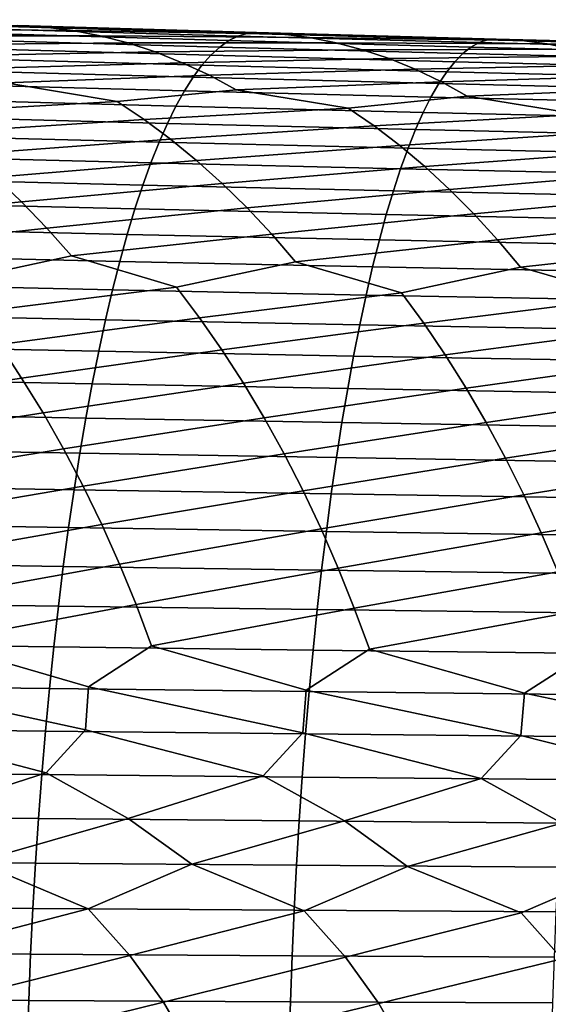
# Model space of a CAD drawing. Header units: metres. Extents: x -240 to 45, y -77 to 27.
# Tile 230 of 256: x -107.28 to -102.79, y 1.96 to 10.31. Entities that reach past the tile are written whole.
import ezdxf

# ---------------------------------------------------------------- set-up
doc = ezdxf.new("R2010")
doc.units = ezdxf.units.M
doc.layers.add('solid_102011X2', color=7, linetype='CONTINUOUS')

msp = doc.modelspace()

# ---------------------------------------------------------------- linework, layer by layer
at = {"layer": 'solid_102011X2'}
for points in [[(-108.828926, 10.281526, 366.326721), (-109.070297, 10.311079, 366.687378), (-107.292427, 10.261494, 367.49469), (-107.059662, 10.248259, 367.131073)], [(-108.587585, 10.236096, 365.96759), (-108.828926, 10.281526, 366.326721), (-107.059662, 10.248259, 367.131073), (-106.826469, 10.219172, 366.768372)], [(-108.346649, 10.174894, 365.610535), (-108.587585, 10.236096, 365.96759), (-106.826469, 10.219172, 366.768372), (-106.593292, 10.174309, 366.407135)], [(-105.502998, 10.133601, 369.083527), (-107.551491, 10.192826, 368.676422), (-107.635338, 10.138311, 369.067993), (-105.579407, 10.079391, 369.474182)], [(-105.426254, 10.17216, 368.691071), (-107.46727, 10.231598, 368.283081), (-107.551491, 10.192826, 368.676422), (-105.502998, 10.133601, 369.083527)], [(-105.349289, 10.194998, 368.297424), (-107.382805, 10.254558, 367.88855), (-107.46727, 10.231598, 368.283081), (-105.426254, 10.17216, 368.691071)], [(-105.266441, 10.201917, 367.904327), (-107.292427, 10.261494, 367.49469), (-107.382805, 10.254558, 367.88855), (-105.349289, 10.194998, 368.297424)], [(-107.059662, 10.248259, 367.131073), (-107.292427, 10.261494, 367.49469), (-105.266441, 10.201917, 367.904327)], [(-106.826469, 10.219172, 366.768372), (-107.059662, 10.248259, 367.131073), (-105.266441, 10.201917, 367.904327), (-105.041901, 10.189047, 367.538696)], [(-106.593292, 10.174309, 366.407135), (-106.826469, 10.219172, 366.768372), (-105.041901, 10.189047, 367.538696), (-104.816917, 10.160419, 367.17395)], [(-103.30896, 10.139077, 368.669769), (-105.349289, 10.194998, 368.297424), (-105.426254, 10.17216, 368.691071), (-103.378433, 10.116351, 369.062531)], [(-103.23365, 10.145983, 368.277435), (-105.266441, 10.201917, 367.904327), (-105.349289, 10.194998, 368.297424), (-103.30896, 10.139077, 368.669769)], [(-105.041901, 10.189047, 367.538696), (-105.266441, 10.201917, 367.904327), (-103.23365, 10.145983, 368.277435)], [(-104.816917, 10.160419, 367.17395), (-105.041901, 10.189047, 367.538696), (-103.23365, 10.145983, 368.277435), (-103.017365, 10.133472, 367.90979)], [(-108.106468, 10.098026, 365.256042), (-108.346649, 10.174894, 365.610535), (-106.593292, 10.174309, 366.407135), (-106.360474, 10.113767, 366.047943)], [(-107.867386, 10.005636, 364.904724), (-108.106468, 10.098026, 365.256042), (-106.360474, 10.113767, 366.047943), (-106.128357, 10.03765, 365.691345)], [(-105.579407, 10.079391, 369.474182), (-107.635338, 10.138311, 369.067993), (-107.718674, 10.068125, 369.457153), (-105.655342, 10.009601, 369.862457)], [(-106.360474, 10.113767, 366.047943), (-106.593292, 10.174309, 366.407135), (-104.816917, 10.160419, 367.17395), (-104.591927, 10.116105, 366.810638)], [(-106.128357, 10.03765, 365.691345), (-106.360474, 10.113767, 366.047943), (-104.591927, 10.116105, 366.810638), (-104.367264, 10.056202, 366.44931)], [(-103.447701, 10.077991, 369.454102), (-105.502998, 10.133601, 369.083527), (-105.579407, 10.079391, 369.474182), (-103.51667, 10.024064, 369.843872)], [(-103.378433, 10.116351, 369.062531), (-105.426254, 10.17216, 368.691071), (-105.502998, 10.133601, 369.083527), (-103.447701, 10.077991, 369.454102)], [(-104.591927, 10.116105, 366.810638), (-104.816917, 10.160419, 367.17395), (-103.017365, 10.133472, 367.90979), (-102.800629, 10.105294, 367.542969)], [(-104.367264, 10.056202, 366.44931), (-104.591927, 10.116105, 366.810638), (-102.800629, 10.105294, 367.542969), (-102.583862, 10.061515, 367.177582)], [(-101.324127, 10.0642, 369.396973), (-103.378433, 10.116351, 369.062531), (-103.447701, 10.077991, 369.454102), (-101.385918, 10.026023, 369.787659)], [(-101.262154, 10.086824, 369.005096), (-103.30896, 10.139077, 368.669769), (-103.378433, 10.116351, 369.062531), (-101.324127, 10.0642, 369.396973)], [(-101.194389, 10.09372, 368.613525), (-103.23365, 10.145983, 368.277435), (-103.30896, 10.139077, 368.669769), (-101.262154, 10.086824, 369.005096)], [(-103.017365, 10.133472, 367.90979), (-103.23365, 10.145983, 368.277435), (-101.194389, 10.09372, 368.613525)], [(-102.800629, 10.105294, 367.542969), (-103.017365, 10.133472, 367.90979), (-101.194389, 10.09372, 368.613525), (-100.986397, 10.081566, 368.243866)], [(-102.583862, 10.061515, 367.177582), (-102.800629, 10.105294, 367.542969), (-100.986397, 10.081566, 368.243866), (-100.777946, 10.053826, 367.875)], [(-107.629829, 9.8979, 364.557098), (-107.867386, 10.005636, 364.904724), (-106.128357, 10.03765, 365.691345), (-105.897285, 9.946101, 365.33786)], [(-105.655342, 10.009601, 369.862457), (-107.718674, 10.068125, 369.457153), (-107.801361, 9.982377, 369.843292), (-105.730698, 9.924339, 370.247742)], [(-105.897285, 9.946101, 365.33786), (-106.128357, 10.03765, 365.691345), (-104.367264, 10.056202, 366.44931), (-104.14325, 9.980811, 366.090546)], [(-103.51667, 10.024064, 369.843872), (-105.579407, 10.079391, 369.474182), (-105.655342, 10.009601, 369.862457), (-103.585213, 9.954643, 370.231293)], [(-104.14325, 9.980811, 366.090546), (-104.367264, 10.056202, 366.44931), (-102.583862, 10.061515, 367.177582), (-102.367378, 10.002229, 366.814148)], [(-101.447441, 9.97236, 370.176575), (-103.51667, 10.024064, 369.843872), (-103.585213, 9.954643, 370.231293), (-101.508583, 9.903283, 370.56311)], [(-101.385918, 10.026023, 369.787659), (-103.447701, 10.077991, 369.454102), (-103.51667, 10.024064, 369.843872), (-101.447441, 9.97236, 370.176575)], [(-105.730698, 9.924339, 370.247742), (-107.801361, 9.982377, 369.843292), (-107.883301, 9.881207, 370.225861), (-105.805359, 9.823746, 370.629456)], [(-107.394302, 9.775, 364.213654), (-107.629829, 9.8979, 364.557098), (-105.897285, 9.946101, 365.33786), (-105.667656, 9.839293, 364.988037)], [(-105.667656, 9.839293, 364.988037), (-105.897285, 9.946101, 365.33786), (-104.14325, 9.980811, 366.090546), (-103.920212, 9.890072, 365.734924)], [(-103.585213, 9.954643, 370.231293), (-105.655342, 10.009601, 369.862457), (-105.730698, 9.924339, 370.247742), (-103.653229, 9.869837, 370.615692)], [(-103.920212, 9.890072, 365.734924), (-104.14325, 9.980811, 366.090546), (-102.367378, 10.002229, 366.814148), (-102.151505, 9.927537, 366.453247)], [(-101.508583, 9.903283, 370.56311), (-103.585213, 9.954643, 370.231293), (-103.653229, 9.869837, 370.615692), (-101.56926, 9.8189, 370.946686)], [(-105.805359, 9.823746, 370.629456), (-107.883301, 9.881207, 370.225861), (-107.964333, 9.764762, 370.604248), (-105.879211, 9.707966, 371.006989)], [(-103.653229, 9.869837, 370.615692), (-105.730698, 9.924339, 370.247742), (-105.805359, 9.823746, 370.629456), (-103.720619, 9.769783, 370.996552)], [(-105.439972, 9.717403, 364.642365), (-105.667656, 9.839293, 364.988037), (-103.920212, 9.890072, 365.734924), (-103.698555, 9.784154, 365.382904)], [(-103.698555, 9.784154, 365.382904), (-103.920212, 9.890072, 365.734924), (-102.151505, 9.927537, 366.453247), (-101.936546, 9.837575, 366.095459)], [(-101.56926, 9.8189, 370.946686), (-103.653229, 9.869837, 370.615692), (-103.720619, 9.769783, 370.996552), (-101.629379, 9.719349, 371.32666)], [(-108.16552, 9.521669, 363.251648), (-108.400764, 9.674999, 363.583771), (-107.394302, 9.775, 364.213654), (-106.448578, 9.616052, 364.03537)], [(-106.448578, 9.616052, 364.03537), (-107.394302, 9.775, 364.213654), (-105.667656, 9.839293, 364.988037), (-105.439972, 9.717403, 364.642365)], [(-103.720619, 9.769783, 370.996552), (-105.805359, 9.823746, 370.629456), (-105.879211, 9.707966, 371.006989), (-103.787277, 9.654627, 371.37323)], [(-104.489212, 9.560502, 364.450806), (-105.439972, 9.717403, 364.642365), (-103.698555, 9.784154, 365.382904), (-103.478745, 9.663234, 365.035065)], [(-103.478745, 9.663234, 365.035065), (-103.698555, 9.784154, 365.382904), (-101.936546, 9.837575, 366.095459), (-101.722885, 9.73251, 365.741272)], [(-105.879211, 9.707966, 371.006989), (-107.964333, 9.764762, 370.604248), (-108.044357, 9.633221, 370.977875), (-105.952126, 9.577179, 371.379761)], [(-106.220978, 9.46393, 363.701019), (-106.448578, 9.616052, 364.03537), (-105.439972, 9.717403, 364.642365), (-104.489212, 9.560502, 364.450806)], [(-103.787277, 9.654627, 371.37323), (-105.879211, 9.707966, 371.006989), (-105.952126, 9.577179, 371.379761), (-103.853096, 9.524546, 371.745148)], [(-101.629379, 9.719349, 371.32666), (-103.720619, 9.769783, 370.996552), (-103.787277, 9.654627, 371.37323), (-101.688843, 9.604774, 371.702484)], [(-102.523056, 9.508375, 364.829651), (-103.478745, 9.663234, 365.035065), (-101.722885, 9.73251, 365.741272), (-101.511002, 9.612515, 365.391235)], [(-107.933449, 9.353827, 362.925262), (-108.16552, 9.521669, 363.251648), (-106.448578, 9.616052, 364.03537), (-106.220978, 9.46393, 363.701019)], [(-105.952126, 9.577179, 371.379761), (-108.044357, 9.633221, 370.977875), (-108.12323, 9.486795, 371.34613), (-106.02401, 9.431595, 371.747192)], [(-104.269302, 9.409535, 364.114227), (-104.489212, 9.560502, 364.450806), (-103.478745, 9.663234, 365.035065), (-102.523056, 9.508375, 364.829651)], [(-101.688843, 9.604774, 371.702484), (-103.787277, 9.654627, 371.37323), (-103.853096, 9.524546, 371.745148), (-101.747559, 9.47535, 372.073578)], [(-105.996437, 9.297374, 363.372375), (-106.220978, 9.46393, 363.701019), (-104.489212, 9.560502, 364.450806), (-104.269302, 9.409535, 364.114227)], [(-103.853096, 9.524546, 371.745148), (-105.952126, 9.577179, 371.379761), (-106.02401, 9.431595, 371.747192), (-103.917976, 9.379749, 372.111755)], [(-101.747559, 9.47535, 372.073578), (-103.853096, 9.524546, 371.745148), (-103.917976, 9.379749, 372.111755), (-101.805435, 9.331289, 372.439362)], [(-106.02401, 9.431595, 371.747192), (-108.12323, 9.486795, 371.34613), (-108.200844, 9.3257, 371.708496), (-106.094734, 9.271426, 372.108704)], [(-107.705254, 9.171763, 362.60498), (-107.933449, 9.353827, 362.925262), (-106.220978, 9.46393, 363.701019), (-105.996437, 9.297374, 363.372375)], [(-104.052322, 9.244206, 363.783386), (-104.269302, 9.409535, 364.114227), (-102.523056, 9.508375, 364.829651), (-102.310867, 9.35851, 364.490845)], [(-103.917976, 9.379749, 372.111755), (-106.02401, 9.431595, 371.747192), (-106.094734, 9.271426, 372.108704), (-103.981819, 9.22045, 372.472443)], [(-105.775635, 9.116671, 363.049896), (-105.996437, 9.297374, 363.372375), (-104.269302, 9.409535, 364.114227), (-104.052322, 9.244206, 363.783386)], [(-103.838936, 9.064799, 363.458679), (-104.052322, 9.244206, 363.783386), (-102.310867, 9.35851, 364.490845), (-102.101486, 9.194349, 364.157776)], [(-101.805435, 9.331289, 372.439362), (-103.917976, 9.379749, 372.111755), (-103.981819, 9.22045, 372.472443), (-101.862389, 9.1728, 372.799255)], [(-106.094734, 9.271426, 372.108704), (-108.200844, 9.3257, 371.708496), (-108.277069, 9.150187, 372.064362), (-106.164192, 9.096924, 372.463776)], [(-107.481216, 8.975785, 362.291351), (-107.705254, 9.171763, 362.60498), (-105.996437, 9.297374, 363.372375), (-105.775635, 9.116671, 363.049896)], [(-103.981819, 9.22045, 372.472443), (-106.094734, 9.271426, 372.108704), (-106.164192, 9.096924, 372.463776), (-104.044518, 9.046896, 372.826721)], [(-105.558838, 8.922122, 362.73407), (-105.775635, 9.116671, 363.049896), (-104.052322, 9.244206, 363.783386), (-103.838936, 9.064799, 363.458679)], [(-101.862389, 9.1728, 372.799255), (-103.981819, 9.22045, 372.472443), (-104.044518, 9.046896, 372.826721), (-101.918327, 9.000131, 373.15271)], [(-103.629425, 8.871613, 363.140656), (-103.838936, 9.064799, 363.458679), (-102.101486, 9.194349, 364.157776), (-101.895569, 9.016174, 363.830902)], [(-106.164192, 9.096924, 372.463776), (-108.277069, 9.150187, 372.064362), (-108.351799, 8.960533, 372.413208), (-106.232292, 8.908364, 372.811829)], [(-107.26162, 8.766197, 361.984833), (-107.481216, 8.975785, 362.291351), (-105.775635, 9.116671, 363.049896), (-105.558838, 8.922122, 362.73407)], [(-104.044518, 9.046896, 372.826721), (-106.164192, 9.096924, 372.463776), (-106.232292, 8.908364, 372.811829), (-104.105995, 8.859363, 373.173981)], [(-105.346329, 8.714032, 362.425385), (-105.558838, 8.922122, 362.73407), (-103.838936, 9.064799, 363.458679), (-103.629425, 8.871613, 363.140656)], [(-101.918327, 9.000131, 373.15271), (-104.044518, 9.046896, 372.826721), (-104.105995, 8.859363, 373.173981), (-101.97316, 8.813555, 373.499176)], [(-108.947815, 8.59693, 361.211853), (-109.169502, 8.821422, 361.508636), (-107.481216, 8.975785, 362.291351), (-107.26162, 8.766197, 361.984833)], [(-106.232292, 8.908364, 372.811829), (-108.351799, 8.960533, 372.413208), (-108.424904, 8.75702, 372.754486), (-106.298912, 8.706028, 373.152313)], [(-103.424034, 8.664947, 362.829803), (-103.629425, 8.871613, 363.140656), (-101.895569, 9.016174, 363.830902), (-101.693367, 8.82428, 363.510681)], [(-107.046814, 8.543344, 361.685913), (-107.26162, 8.766197, 361.984833), (-105.558838, 8.922122, 362.73407), (-105.346329, 8.714032, 362.425385)], [(-104.105995, 8.859363, 373.173981), (-106.232292, 8.908364, 372.811829), (-106.298912, 8.706028, 373.152313), (-104.16613, 8.658129, 373.513702)], [(-105.138443, 8.49274, 362.124298), (-105.346329, 8.714032, 362.425385), (-103.629425, 8.871613, 363.140656), (-103.424034, 8.664947, 362.829803)], [(-101.97316, 8.813555, 373.499176), (-104.105995, 8.859363, 373.173981), (-104.16613, 8.658129, 373.513702), (-102.02681, 8.61335, 373.838135)], [(-103.223099, 8.445137, 362.52655), (-103.424034, 8.664947, 362.829803), (-101.693367, 8.82428, 363.510681), (-101.49514, 8.618963, 363.197632)], [(-108.731415, 8.359471, 360.923096), (-108.947815, 8.59693, 361.211853), (-107.26162, 8.766197, 361.984833), (-107.046814, 8.543344, 361.685913)], [(-106.298912, 8.706028, 373.152313), (-108.424904, 8.75702, 372.754486), (-108.496277, 8.539967, 373.087677), (-106.363953, 8.49023, 373.484741)], [(-106.83712, 8.307589, 361.39502), (-107.046814, 8.543344, 361.685913), (-105.346329, 8.714032, 362.425385), (-105.138443, 8.49274, 362.124298)], [(-104.16613, 8.658129, 373.513702), (-106.298912, 8.706028, 373.152313), (-106.363953, 8.49023, 373.484741), (-104.224838, 8.443507, 373.845367)], [(-104.935478, 8.258604, 361.831268), (-105.138443, 8.49274, 362.124298), (-103.424034, 8.664947, 362.829803), (-103.223099, 8.445137, 362.52655)], [(-102.02681, 8.61335, 373.838135), (-104.16613, 8.658129, 373.513702), (-104.224838, 8.443507, 373.845367), (-102.079185, 8.399828, 374.169037)], [(-103.026909, 8.212541, 362.231415), (-103.223099, 8.445137, 362.52655), (-101.49514, 8.618963, 363.197632), (-101.301193, 8.400558, 362.892242)], [(-107.846069, 8.091159, 360.814941), (-108.731415, 8.359471, 360.923096), (-107.046814, 8.543344, 361.685913), (-106.83712, 8.307589, 361.39502)], [(-106.363953, 8.49023, 373.484741), (-108.496277, 8.539967, 373.087677), (-108.565811, 8.309714, 373.412262), (-106.427322, 8.261309, 373.808594)], [(-105.945656, 8.041794, 361.274353), (-106.83712, 8.307589, 361.39502), (-105.138443, 8.49274, 362.124298), (-104.935478, 8.258604, 361.831268)], [(-104.224838, 8.443507, 373.845367), (-106.363953, 8.49023, 373.484741), (-106.427322, 8.261309, 373.808594), (-104.282036, 8.215837, 374.168457)], [(-104.038002, 7.995278, 361.697601), (-104.935478, 8.258604, 361.831268), (-103.223099, 8.445137, 362.52655), (-103.026909, 8.212541, 362.231415)], [(-102.079185, 8.399828, 374.169037), (-104.224838, 8.443507, 373.845367), (-104.282036, 8.215837, 374.168457), (-102.130211, 8.173326, 374.491425)], [(-102.123528, 7.951632, 362.084137), (-103.026909, 8.212541, 362.231415), (-101.301193, 8.400558, 362.892242), (-101.111816, 8.169416, 362.594971)], [(-106.427322, 8.261309, 373.808594), (-108.565811, 8.309714, 373.412262), (-108.633392, 8.066607, 373.727722), (-106.488907, 8.01961, 374.123322)], [(-107.64444, 7.82959, 360.542511), (-107.846069, 8.091159, 360.814941), (-106.83712, 8.307589, 361.39502), (-105.945656, 8.041794, 361.274353)], [(-104.282036, 8.215837, 374.168457), (-106.427322, 8.261309, 373.808594), (-106.488907, 8.01961, 374.123322), (-104.337631, 7.97546, 374.482483)], [(-105.750381, 7.782023, 360.999878), (-105.945656, 8.041794, 361.274353), (-104.935478, 8.258604, 361.831268), (-104.038002, 7.995278, 361.697601)], [(-102.130211, 8.173326, 374.491425), (-104.282036, 8.215837, 374.168457), (-104.337631, 7.97546, 374.482483), (-102.17981, 7.934183, 374.804718)], [(-103.849113, 7.737213, 361.421051), (-104.038002, 7.995278, 361.697601), (-103.026909, 8.212541, 362.231415), (-102.123528, 7.951632, 362.084137)], [(-106.488907, 8.01961, 374.123322), (-108.633392, 8.066607, 373.727722), (-108.698929, 7.811025, 374.033569), (-106.54863, 7.76551, 374.428467)], [(-107.449203, 7.556266, 360.279327), (-107.64444, 7.82959, 360.542511), (-105.945656, 8.041794, 361.274353), (-105.750381, 7.782023, 360.999878)], [(-104.337631, 7.97546, 374.482483), (-106.488907, 8.01961, 374.123322), (-106.54863, 7.76551, 374.428467), (-104.391533, 7.72275, 374.786926)], [(-105.561287, 7.510549, 360.73468), (-105.750381, 7.782023, 360.999878), (-104.038002, 7.995278, 361.697601), (-103.849113, 7.737213, 361.421051)], [(-102.17981, 7.934183, 374.804718), (-104.337631, 7.97546, 374.482483), (-104.391533, 7.72275, 374.786926), (-102.227898, 7.682772, 375.10849)], [(-103.666191, 7.467494, 361.153839), (-103.849113, 7.737213, 361.421051), (-102.123528, 7.951632, 362.084137), (-101.941071, 7.69518, 361.805542)], [(-106.54863, 7.76551, 374.428467), (-108.698929, 7.811025, 374.033569), (-108.762299, 7.543368, 374.329346), (-106.606377, 7.499405, 374.723602)], [(-107.260651, 7.271604, 360.025757), (-107.449203, 7.556266, 360.279327), (-105.750381, 7.782023, 360.999878), (-105.561287, 7.510549, 360.73468)], [(-104.391533, 7.72275, 374.786926), (-106.54863, 7.76551, 374.428467), (-106.606377, 7.499405, 374.723602), (-104.443657, 7.458103, 375.08136)], [(-105.378654, 7.227787, 360.479126), (-105.561287, 7.510549, 360.73468), (-103.849113, 7.737213, 361.421051), (-103.666191, 7.467494, 361.153839)], [(-102.227898, 7.682772, 375.10849), (-104.391533, 7.72275, 374.786926), (-104.443657, 7.458103, 375.08136), (-102.274399, 7.419487, 375.402252)], [(-103.489517, 7.186532, 360.896332), (-103.666191, 7.467494, 361.153839), (-101.941071, 7.69518, 361.805542), (-101.764359, 7.427119, 361.536316)], [(-108.947823, 7.020362, 359.294952), (-109.135071, 7.317964, 359.536621), (-107.449203, 7.556266, 360.279327), (-107.260651, 7.271604, 360.025757)], [(-106.606377, 7.499405, 374.723602), (-108.762299, 7.543368, 374.329346), (-108.82341, 7.26404, 374.614624), (-106.662064, 7.221699, 375.008179)], [(-107.079063, 6.976051, 359.782196), (-107.260651, 7.271604, 360.025757), (-105.561287, 7.510549, 360.73468), (-105.378654, 7.227787, 360.479126)], [(-104.443657, 7.458103, 375.08136), (-106.606377, 7.499405, 374.723602), (-106.662064, 7.221699, 375.008179), (-104.493935, 7.18192, 375.365326)], [(-105.202766, 6.934181, 360.233673), (-105.378654, 7.227787, 360.479126), (-103.666191, 7.467494, 361.153839), (-103.489517, 7.186532, 360.896332)], [(-102.274399, 7.419487, 375.402252), (-104.443657, 7.458103, 375.08136), (-104.493935, 7.18192, 375.365326), (-102.319252, 7.144725, 375.685547)], [(-103.319359, 6.894768, 360.648956), (-103.489517, 7.186532, 360.896332), (-101.764359, 7.427119, 361.536316), (-101.593674, 7.147856, 361.276886)], [(-108.768066, 6.712285, 359.063599), (-108.947823, 7.020362, 359.294952), (-107.260651, 7.271604, 360.025757), (-107.079063, 6.976051, 359.782196)], [(-106.662064, 7.221699, 375.008179), (-108.82341, 7.26404, 374.614624), (-108.882172, 6.973478, 374.888885), (-106.715622, 6.932825, 375.28183)], [(-106.904739, 6.67007, 359.548981), (-107.079063, 6.976051, 359.782196), (-105.378654, 7.227787, 360.479126), (-105.202766, 6.934181, 360.233673)], [(-104.493935, 7.18192, 375.365326), (-106.662064, 7.221699, 375.008179), (-106.715622, 6.932825, 375.28183), (-104.542274, 6.894629, 375.638336)], [(-105.033897, 6.630189, 359.998627), (-105.202766, 6.934181, 360.233673), (-103.489517, 7.186532, 360.896332), (-103.319359, 6.894768, 360.648956)], [(-102.319252, 7.144725, 375.685547), (-104.493935, 7.18192, 375.365326), (-104.542274, 6.894629, 375.638336), (-102.362381, 6.858915, 375.957947)], [(-103.155975, 6.592658, 360.412048), (-103.319359, 6.894768, 360.648956), (-101.593674, 7.147856, 361.276886), (-101.429276, 6.85783, 361.027618)], [(-106.715622, 6.932825, 375.28183), (-108.882172, 6.973478, 374.888885), (-108.938507, 6.672134, 375.151764), (-106.766953, 6.633232, 375.544098)], [(-108.596542, 6.394207, 358.842804), (-108.768066, 6.712285, 359.063599), (-107.079063, 6.976051, 359.782196), (-106.904739, 6.67007, 359.548981)], [(-106.738396, 6.354132, 359.326385), (-106.904739, 6.67007, 359.548981), (-105.202766, 6.934181, 360.233673), (-105.033897, 6.630189, 359.998627)], [(-104.542274, 6.894629, 375.638336), (-106.715622, 6.932825, 375.28183), (-106.766953, 6.633232, 375.544098), (-104.588615, 6.596681, 375.900024)], [(-104.872757, 6.31628, 359.774231), (-105.033897, 6.630189, 359.998627), (-103.319359, 6.894768, 360.648956), (-103.155975, 6.592658, 360.412048)], [(-102.362381, 6.858915, 375.957947), (-104.542274, 6.894629, 375.638336), (-104.588615, 6.596681, 375.900024), (-102.403725, 6.562504, 376.219025)], [(-103.000076, 6.280666, 360.185913), (-103.155975, 6.592658, 360.412048), (-101.429276, 6.85783, 361.027618), (-101.271416, 6.557493, 360.788879)], [(-106.766953, 6.633232, 375.544098), (-108.938507, 6.672134, 375.151764), (-108.992302, 6.360466, 375.402832), (-106.815979, 6.323376, 375.794586)], [(-108.433861, 6.06663, 358.632721), (-108.596542, 6.394207, 358.842804), (-106.904739, 6.67007, 359.548981), (-106.738396, 6.354132, 359.326385)], [(-104.588615, 6.596681, 375.900024), (-106.766953, 6.633232, 375.544098), (-106.815979, 6.323376, 375.794586), (-104.632866, 6.288527, 376.149933)], [(-106.580635, 6.028733, 359.114624), (-106.738396, 6.354132, 359.326385), (-105.033897, 6.630189, 359.998627), (-104.872757, 6.31628, 359.774231)], [(-104.719955, 5.992946, 359.560791), (-104.872757, 6.31628, 359.774231), (-103.155975, 6.592658, 360.412048), (-103.000076, 6.280666, 360.185913)], [(-102.403725, 6.562504, 376.219025), (-104.588615, 6.596681, 375.900024), (-104.632866, 6.288527, 376.149933), (-102.443199, 6.25594, 376.468353)], [(-102.852249, 5.959282, 359.970795), (-103.000076, 6.280666, 360.185913), (-101.271416, 6.557493, 360.788879), (-101.120789, 6.247307, 360.560944)], [(-106.815979, 6.323376, 375.794586), (-108.992302, 6.360466, 375.402832), (-109.04348, 6.038959, 375.641724), (-106.862617, 6.003739, 376.032928)], [(-108.279587, 5.730038, 358.433929), (-108.433861, 6.06663, 358.632721), (-106.738396, 6.354132, 359.326385), (-106.580635, 6.028733, 359.114624)], [(-104.632866, 6.288527, 376.149933), (-106.815979, 6.323376, 375.794586), (-106.862617, 6.003739, 376.032928), (-104.674973, 5.970646, 376.387695)], [(-106.43103, 5.694356, 358.914215), (-106.580635, 6.028733, 359.114624), (-104.872757, 6.31628, 359.774231), (-104.719955, 5.992946, 359.560791)], [(-104.575035, 5.660668, 359.358765), (-104.719955, 5.992946, 359.560791), (-103.000076, 6.280666, 360.185913), (-102.852249, 5.959282, 359.970795)], [(-102.443199, 6.25594, 376.468353), (-104.632866, 6.288527, 376.149933), (-104.674973, 5.970646, 376.387695), (-102.480759, 5.939702, 376.705597)], [(-102.712044, 5.628986, 359.767151), (-102.852249, 5.959282, 359.970795), (-101.120789, 6.247307, 360.560944), (-100.977966, 5.927758, 360.344147)], [(-106.862617, 6.003739, 376.032928), (-109.04348, 6.038959, 375.641724), (-109.09198, 5.708115, 375.868011), (-106.906815, 5.67482, 376.258728)], [(-108.133965, 5.384935, 358.246674), (-108.279587, 5.730038, 358.433929), (-106.580635, 6.028733, 359.114624), (-106.43103, 5.694356, 358.914215)], [(-104.674973, 5.970646, 376.387695), (-106.862617, 6.003739, 376.032928), (-106.906815, 5.67482, 376.258728), (-104.714859, 5.643536, 376.612976)], [(-106.289795, 5.351504, 358.725433), (-106.43103, 5.694356, 358.914215), (-104.719955, 5.992946, 359.560791), (-104.575035, 5.660668, 359.358765)], [(-102.480759, 5.939702, 376.705597), (-104.674973, 5.970646, 376.387695), (-104.714859, 5.643536, 376.612976), (-102.51635, 5.614282, 376.930359)], [(-104.438217, 5.319945, 359.168457), (-104.575035, 5.660668, 359.358765), (-102.852249, 5.959282, 359.970795), (-102.712044, 5.628986, 359.767151)], [(-106.906815, 5.67482, 376.258728), (-109.09198, 5.708115, 375.868011), (-109.137711, 5.368436, 376.081421), (-106.948486, 5.33712, 376.471619)], [(-107.997208, 5.031849, 358.071259), (-108.133965, 5.384935, 358.246674), (-106.43103, 5.694356, 358.914215), (-106.289795, 5.351504, 358.725433)], [(-104.714859, 5.643536, 376.612976), (-106.906815, 5.67482, 376.258728), (-106.948486, 5.33712, 376.471619), (-104.75248, 5.307693, 376.825409)], [(-106.157158, 5.000699, 358.548553), (-106.289795, 5.351504, 358.725433), (-104.575035, 5.660668, 359.358765), (-104.438217, 5.319945, 359.168457)], [(-102.51635, 5.614282, 376.930359), (-104.714859, 5.643536, 376.612976), (-104.75248, 5.307693, 376.825409), (-102.549911, 5.280175, 377.142273)], [(-104.309723, 4.971299, 358.990112), (-104.438217, 5.319945, 359.168457), (-102.712044, 5.628986, 359.767151), (-102.579674, 5.290273, 359.575287)], [(-106.948486, 5.33712, 376.471619), (-109.137711, 5.368436, 376.081421), (-109.180595, 5.020453, 376.281555), (-106.987572, 4.991163, 376.671295)], [(-106.289795, 5.351504, 358.725433), (-106.157158, 5.000699, 358.548553), (-106.692596, 4.652627, 358.217285), (-107.997208, 5.031849, 358.071259)], [(-104.75248, 5.307693, 376.825409), (-106.948486, 5.33712, 376.471619), (-106.987572, 4.991163, 376.671295), (-104.787766, 4.963641, 377.024628)], [(-104.438217, 5.319945, 359.168457), (-104.309723, 4.971299, 358.990112), (-104.846191, 4.624749, 358.6716), (-106.157158, 5.000699, 358.548553)], [(-102.549911, 5.280175, 377.142273), (-104.75248, 5.307693, 376.825409), (-104.787766, 4.963641, 377.024628), (-102.58139, 4.937903, 377.341064)], [(-102.579674, 5.290273, 359.575287), (-102.455353, 4.943661, 359.395508), (-102.992668, 4.598511, 359.089722), (-104.309723, 4.971299, 358.990112)], [(-106.987572, 4.991163, 376.671295), (-109.180595, 5.020453, 376.281555), (-109.220581, 4.664707, 376.46817), (-107.02401, 4.637489, 376.857483)], [(-107.997208, 5.031849, 358.071259), (-106.692596, 4.652627, 358.217285), (-106.718254, 4.288729, 358.029022), (-108.531425, 4.682137, 357.727173)], [(-104.787766, 4.963641, 377.024628), (-106.987572, 4.991163, 376.671295), (-107.02401, 4.637489, 376.857483), (-104.820656, 4.611914, 377.210358)], [(-106.157158, 5.000699, 358.548553), (-104.846191, 4.624749, 358.6716), (-104.874825, 4.262978, 358.485138), (-106.692596, 4.652627, 358.217285)], [(-104.309723, 4.971299, 358.990112), (-102.992668, 4.598511, 359.089722), (-103.024254, 4.23874, 358.904999), (-104.846191, 4.624749, 358.6716)], [(-102.58139, 4.937903, 377.341064), (-104.787766, 4.963641, 377.024628), (-104.820656, 4.611914, 377.210358), (-102.610741, 4.587996, 377.526367)], [(-102.455353, 4.943661, 359.395508), (-101.132484, 4.573926, 359.471161), (-101.167007, 4.216026, 359.288177), (-102.992668, 4.598511, 359.089722)], [(-107.053696, 3.922128, 357.774841), (-108.554085, 4.315983, 357.53714), (-108.531425, 4.682137, 357.727173), (-106.718254, 4.288729, 358.029022)], [(-107.02401, 4.637489, 376.857483), (-109.220581, 4.664707, 376.46817), (-109.257599, 4.30174, 376.6409), (-107.057747, 4.276638, 377.029816)], [(-104.820656, 4.611914, 377.210358), (-107.02401, 4.637489, 376.857483), (-107.057747, 4.276638, 377.029816), (-104.851105, 4.25305, 377.382324)], [(-105.2117, 3.898292, 358.239319), (-106.718254, 4.288729, 358.029022), (-106.692596, 4.652627, 358.217285), (-104.874825, 4.262978, 358.485138)], [(-103.362442, 3.875842, 358.667511), (-104.874825, 4.262978, 358.485138), (-104.846191, 4.624749, 358.6716), (-103.024254, 4.23874, 358.904999)], [(-102.610741, 4.587996, 377.526367), (-104.820656, 4.611914, 377.210358), (-104.851105, 4.25305, 377.382324), (-102.637901, 4.230991, 377.697906)], [(-101.506393, 3.854787, 359.05899), (-103.024254, 4.23874, 358.904999), (-102.992668, 4.598511, 359.089722), (-101.167007, 4.216026, 359.288177)], [(-107.057747, 4.276638, 377.029816), (-109.257599, 4.30174, 376.6409), (-109.291595, 3.932119, 376.79953), (-107.088722, 3.909172, 377.18808)], [(-108.186752, 3.558436, 357.317291), (-108.887978, 3.94734, 357.274567), (-108.554085, 4.315983, 357.53714), (-107.053696, 3.922128, 357.774841)], [(-104.851105, 4.25305, 377.382324), (-107.057747, 4.276638, 377.029816), (-107.088722, 3.909172, 377.18808), (-104.879074, 3.887608, 377.540222)], [(-106.357758, 3.536171, 357.803528), (-107.053696, 3.922128, 357.774841), (-106.718254, 4.288729, 358.029022), (-105.2117, 3.898292, 358.239319)], [(-104.521263, 3.515146, 358.253998), (-105.2117, 3.898292, 358.239319), (-104.874825, 4.262978, 358.485138), (-103.362442, 3.875842, 358.667511)], [(-102.637901, 4.230991, 377.697906), (-104.851105, 4.25305, 377.382324), (-104.879074, 3.887608, 377.540222), (-102.662857, 3.867442, 377.855469)], [(-102.677711, 3.495368, 358.668213), (-103.362442, 3.875842, 358.667511), (-103.024254, 4.23874, 358.904999), (-101.506393, 3.854787, 359.05899)], [(-107.088722, 3.909172, 377.18808), (-109.291595, 3.932119, 376.79953), (-109.322517, 3.556416, 376.943817), (-107.116905, 3.53566, 377.332031)], [(-107.642265, 3.167673, 357.32901), (-108.186752, 3.558436, 357.317291), (-107.053696, 3.922128, 357.774841), (-106.357758, 3.536171, 357.803528)], [(-104.879074, 3.887608, 377.540222), (-107.088722, 3.909172, 377.18808), (-107.116905, 3.53566, 377.332031), (-104.904518, 3.516155, 377.683838)], [(-105.817741, 3.148172, 357.804474), (-106.357758, 3.536171, 357.803528), (-105.2117, 3.898292, 358.239319), (-104.521263, 3.515146, 358.253998)], [(-102.662857, 3.867442, 377.855469), (-104.879074, 3.887608, 377.540222), (-104.904518, 3.516155, 377.683838), (-102.685555, 3.497914, 377.998749)], [(-103.985863, 3.129774, 358.244171), (-104.521263, 3.515146, 358.253998), (-103.362442, 3.875842, 358.667511), (-102.677711, 3.495368, 358.668213)], [(-107.116905, 3.53566, 377.332031), (-109.322517, 3.556416, 376.943817), (-109.350311, 3.175208, 377.073517), (-107.142235, 3.156676, 377.461426)], [(-106.697052, 2.769667, 357.459503), (-107.642265, 3.167673, 357.32901), (-106.357758, 3.536171, 357.803528), (-105.817741, 3.148172, 357.804474)], [(-104.904518, 3.516155, 377.683838), (-107.116905, 3.53566, 377.332031), (-107.142235, 3.156676, 377.461426), (-104.927376, 3.13926, 377.812927)], [(-104.863472, 2.752985, 357.919006), (-105.817741, 3.148172, 357.804474), (-104.521263, 3.515146, 358.253998), (-103.985863, 3.129774, 358.244171)], [(-102.685555, 3.497914, 377.998749), (-104.904518, 3.516155, 377.683838), (-104.927376, 3.13926, 377.812927), (-102.705948, 3.122972, 378.127533)], [(-103.02272, 2.737281, 358.342285), (-103.985863, 3.129774, 358.244171), (-102.677711, 3.495368, 358.668213), (-102.147095, 3.112485, 358.647705)], [(-107.142235, 3.156676, 377.461426), (-109.350311, 3.175208, 377.073517), (-109.374931, 2.789088, 377.188416), (-107.164673, 2.772808, 377.57608)], [(-108.16436, 2.389671, 356.958801), (-108.522987, 2.787321, 356.964172), (-107.642265, 3.167673, 357.32901), (-106.697052, 2.769667, 357.459503)], [(-104.927376, 3.13926, 377.812927), (-107.142235, 3.156676, 377.461426), (-107.164673, 2.772808, 377.57608), (-104.947632, 2.757509, 377.927307)], [(-106.341591, 2.374693, 357.447083), (-106.697052, 2.769667, 357.459503), (-105.817741, 3.148172, 357.804474), (-104.863472, 2.752985, 357.919006)], [(-102.705948, 3.122972, 378.127533), (-104.927376, 3.13926, 377.812927), (-104.947632, 2.757509, 377.927307), (-102.724014, 2.743201, 378.241669)], [(-104.511284, 2.360547, 357.899628), (-104.863472, 2.752985, 357.919006), (-103.985863, 3.129774, 358.244171), (-103.02272, 2.737281, 358.342285)], [(-102.673904, 2.347239, 358.315887), (-103.02272, 2.737281, 358.342285), (-102.147095, 3.112485, 358.647705), (-101.175255, 2.722561, 358.728821)], [(-107.164673, 2.772808, 377.57608), (-109.374931, 2.789088, 377.188416), (-109.396355, 2.398654, 377.288391), (-107.184196, 2.384653, 377.675781)], [(-107.876762, 1.989767, 356.949036), (-108.16436, 2.389671, 356.958801), (-106.697052, 2.769667, 357.459503), (-106.341591, 2.374693, 357.447083)], [(-104.947632, 2.757509, 377.927307), (-107.164673, 2.772808, 377.57608), (-107.184196, 2.384653, 377.675781), (-104.965256, 2.371495, 378.026794)], [(-102.724014, 2.743201, 378.241669), (-104.947632, 2.757509, 377.927307), (-104.965256, 2.371495, 378.026794), (-102.739746, 2.359188, 378.340912)], [(-106.056618, 1.9774, 357.431732), (-106.341591, 2.374693, 357.447083), (-104.863472, 2.752985, 357.919006), (-104.511284, 2.360547, 357.899628)], [(-104.229027, 1.965726, 357.878662), (-104.511284, 2.360547, 357.899628), (-103.02272, 2.737281, 358.342285), (-102.673904, 2.347239, 358.315887)], [(-107.184196, 2.384653, 377.675781), (-109.396355, 2.398654, 377.288391), (-109.414536, 2.004507, 377.373199), (-107.200768, 1.992806, 377.760437)], [(-107.642708, 1.587835, 356.940277), (-107.876762, 1.989767, 356.949036), (-106.341591, 2.374693, 357.447083), (-106.056618, 1.9774, 357.431732)], [(-104.965256, 2.371495, 378.026794), (-107.184196, 2.384653, 377.675781), (-107.200768, 1.992806, 377.760437), (-104.980209, 1.981809, 378.111237)], [(-105.824715, 1.578034, 357.418427), (-106.056618, 1.9774, 357.431732), (-104.511284, 2.360547, 357.899628), (-104.229027, 1.965726, 357.878662)], [(-102.739746, 2.359188, 378.340912), (-104.965256, 2.371495, 378.026794), (-104.980209, 1.981809, 378.111237), (-102.753082, 1.971525, 378.425171)], [(-103.999336, 1.568786, 357.860809), (-104.229027, 1.965726, 357.878662), (-102.673904, 2.347239, 358.315887), (-102.39444, 1.95475, 358.289398)], [(-107.200768, 1.992806, 377.760437), (-109.414536, 2.004507, 377.373199), (-109.429451, 1.607259, 377.44281), (-107.214355, 1.597876, 377.829865)], [(-106.95356, 1.182198, 357.069641), (-107.642708, 1.587835, 356.940277), (-106.056618, 1.9774, 357.431732), (-105.824715, 1.578034, 357.418427)], [(-104.980209, 1.981809, 378.111237), (-107.200768, 1.992806, 377.760437), (-107.214355, 1.597876, 377.829865), (-104.992485, 1.589059, 378.180511)], [(-105.12439, 1.175002, 357.536896), (-105.824715, 1.578034, 357.418427), (-104.229027, 1.965726, 357.878662), (-103.999336, 1.568786, 357.860809)], [(-102.753082, 1.971525, 378.425171), (-104.980209, 1.981809, 378.111237), (-104.992485, 1.589059, 378.180511), (-102.76403, 1.580812, 378.494263)]]:
    msp.add_3dface(points, dxfattribs=at)

doc.saveas('drawing.dxf')
